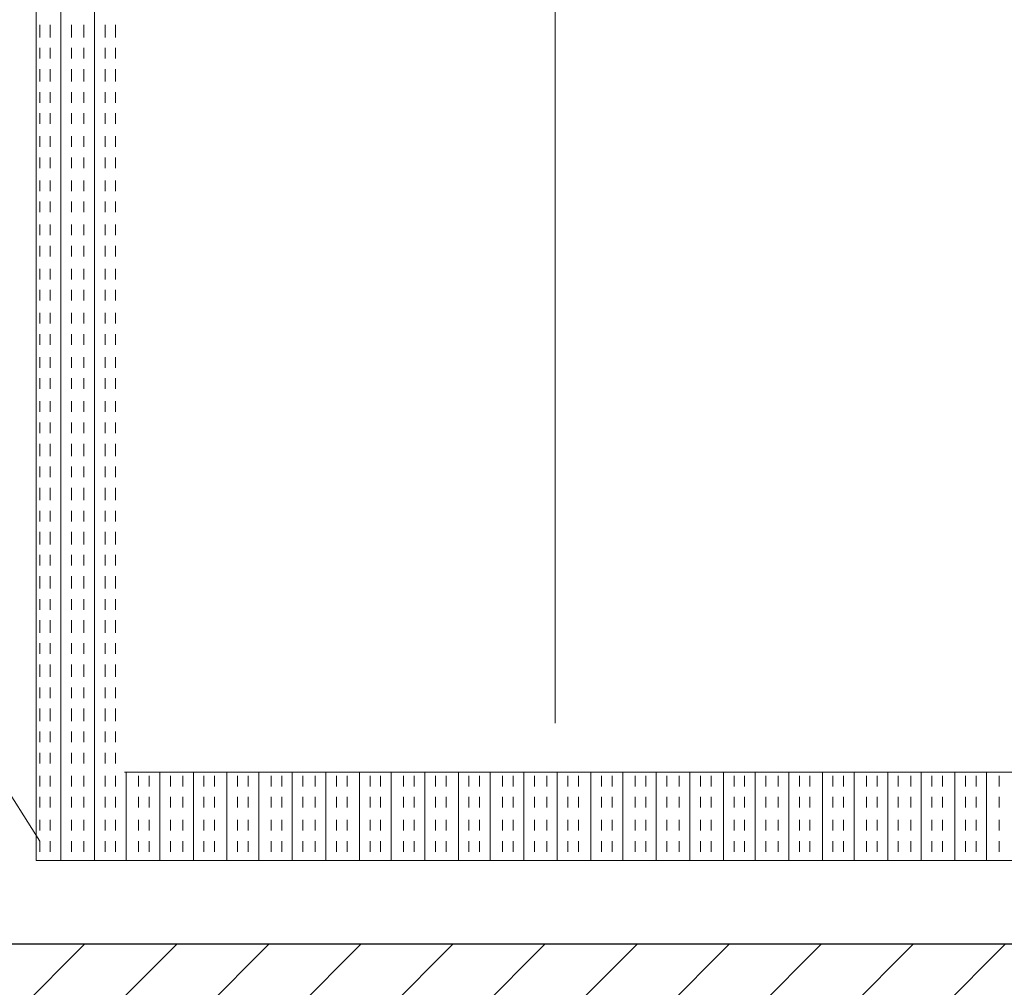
# Model space of a CAD drawing. Extents: x 3940905 to 4145695, y 925352 to 1109797.
# Tile 233 of 256: x 3981051 to 3981335, y 1097332 to 1097611. Entities that reach past the tile are written whole.
import ezdxf

# ---------------------------------------------------------------- set-up
doc = ezdxf.new("R2010")
doc.units = 0
doc.header["$LTSCALE"] = 750
doc.header["$MEASUREMENT"] = 0
doc.layers.add('CIVIL WALLS', color=7, linetype='CONTINUOUS', lineweight=30)
doc.layers.add('CKD Equipments', color=252, linetype='CONTINUOUS', lineweight=0)
doc.layers.add('S-Hatch_8', color=7, linetype='CONTINUOUS')

msp = doc.modelspace()

# ---------------------------------------------------------------- hatches: boundary and pattern name
at = {"layer": 'S-Hatch_8'}
h = msp.add_hatch(dxfattribs=at)
h.set_pattern_fill('ANSI31', color=6, scale=150)
h.set_pattern_definition([(45, (1520.703, 54286.193), (-13.25825215, 13.25825215), [])])
h.paths.add_polyline_path([(3978832.09, 1095539.54), (3978707.09, 1095539.54), (3978707.09, 1094658.28), (3978832.09, 1094658.28)], flags=16)
h.paths.add_polyline_path([(3978857.09, 1095564.54), (3978682.09, 1095564.54), (3978682.09, 1094633.28), (3978857.09, 1094633.28)])
h.paths.add_polyline_path([(3981958.19, 1097319.5), (3981958.19, 1097194.49), (3978832.09, 1097194.5), (3978832.09, 1096488.48), (3978707.09, 1096488.48), (3978707.09, 1097319.5)], flags=16)
h.paths.add_polyline_path([(3985258.04, 1096588.98), (3986909.38, 1096589), (3986909.38, 1096464), (3985258.04, 1096463.98)], flags=17)
h.paths.add_polyline_path([(3985258.04, 1096613.98), (3986934.38, 1096614), (3986934.38, 1096439), (3985258.04, 1096438.98)])
h.paths.add_polyline_path([(3986784.38, 1095258.74), (3986784.38, 1095688.98), (3986909.38, 1095688.98), (3986909.38, 1095258.74), (3987934.38, 1095258.74), (3987934.38, 1095133.64), (3985558.19, 1095133.59), (3985558.19, 1095258.69)], flags=16)
h.paths.add_polyline_path([(3986759.38, 1095283.64), (3986759.38, 1095688.98), (3986934.38, 1095688.98), (3986934.38, 1095283.64), (3987959.38, 1095283.64), (3987959.38, 1095108.64), (3985558.19, 1095108.64), (3985558.19, 1095283.64)])
h.paths.add_polyline_path([(3990749, 1095744.14), (3990747.45, 1098019.68), (3990636.52, 1098019.44), (3990636.52, 1096994.44), (3989309.38, 1096994.44), (3989309.38, 1098078.44), (3989184.38, 1098078.44), (3989184.38, 1094831.38), (3989309.38, 1094831.38), (3989309.38, 1096869.44), (3990636.52, 1096869.44), (3990636.51, 1095868.9), (3990109.32, 1095868.93), (3990109.32, 1095743.93)], flags=17)
h.paths.add_polyline_path([(3990747.43, 1098044.44), (3990611.52, 1098044.44), (3990611.52, 1097019.44), (3989334.38, 1097019.44), (3989334.38, 1098103.44), (3989159.38, 1098103.44), (3989159.38, 1094806.38), (3989334.38, 1094806.38), (3989334.38, 1096844.44), (3990611.52, 1096844.44), (3990611.51, 1095893.9), (3990084.32, 1095893.93), (3990084.32, 1095718.93), (3990749.02, 1095719.38)])
h.paths.add_polyline_path([(3989309.38, 1099092.27), (3989675.97, 1099092.27), (3989675.97, 1099217.27), (3989185.81, 1099217.27), (3989185.81, 1098878.43), (3989309.38, 1098878.43)], flags=16)
h.paths.add_polyline_path([(3989334.38, 1099067.27), (3989675.97, 1099067.27), (3989675.97, 1099242.27), (3989159.33, 1099242.27), (3989159.38, 1098853.43), (3989334.38, 1098853.43)])
h.paths.add_polyline_path([(3987303.88, 1099092.27), (3987303.88, 1102053.43), (3987428.88, 1102053.43), (3987428.88, 1099217.27), (3988233.49, 1099217.27), (3988233.49, 1099092.27)], flags=16)
h.paths.add_polyline_path([(3987278.88, 1099067.27), (3987278.88, 1102078.43), (3987453.88, 1102078.43), (3987453.88, 1099242.27), (3988258.49, 1099242.27), (3988258.49, 1099067.27)])
h.paths.add_polyline_path([(3981479.19, 1097344.5), (3981479.19, 1097319.5), (3981359.19, 1097319.5), (3981359.19, 1097344.5), (3978682.09, 1097344.5), (3978682.09, 1096463.48), (3978857.09, 1096463.48), (3978857.09, 1097169.5), (3981958.19, 1097168.95), (3981958.19, 1097344.5)])

# ---------------------------------------------------------------- linework, layer by layer
at = {"layer": 'CIVIL WALLS', "color": 6}
msp.add_lwpolyline([(3981479.19, 1097344.5), (3981629.19, 1097344.5), (3981958.19, 1097344.5), (3981958.19, 1097168.95), (3978857.09, 1097169.5), (3978857.09, 1096463.48), (3978682.09, 1096463.48), (3978682.09, 1097344.5), (3981359.19, 1097344.5)], dxfattribs=at)
at = {"layer": 'CKD Equipments', "color": 252, "true_color": 0x989898}
for p, q in [((3981055.68, 1097882.91), (3981055.68, 1097368.5)), ((3981205.12, 1097872.14), (3981205.12, 1097408.1)), ((3981056.69, 1097374.1), (3980815.95, 1097755.12)), ((3981081.12, 1097393.94), (3981579.75, 1097393.94)), ((3981055.68, 1097368.5), (3981605.19, 1097368.5))]:
    msp.add_line(p, q, dxfattribs=at)
at = {"layer": 'CKD Equipments', "color": 4, "true_color": 0x00ffff}
for p, q in [((3981062.8, 1097882.91), (3981062.8, 1097368.5)), ((3981072.47, 1097882.91), (3981072.47, 1097368.5)), ((3981056.69, 1097609.17), (3981056.69, 1097605.61)), ((3981059.75, 1097609.17), (3981059.75, 1097605.61)), ((3981065.85, 1097609.17), (3981065.85, 1097605.61)), ((3981069.41, 1097609.17), (3981069.41, 1097605.61)), ((3981075.52, 1097609.17), (3981075.52, 1097605.61)), ((3981078.57, 1097609.17), (3981078.57, 1097605.61)), ((3981056.69, 1097602.55), (3981056.69, 1097599.5)), ((3981059.75, 1097602.55), (3981059.75, 1097599.5)), ((3981065.85, 1097602.55), (3981065.85, 1097599.5)), ((3981069.41, 1097602.55), (3981069.41, 1097599.5)), ((3981075.52, 1097602.55), (3981075.52, 1097599.5)), ((3981078.57, 1097602.55), (3981078.57, 1097599.5)), ((3981056.69, 1097596.45), (3981056.69, 1097592.89)), ((3981059.75, 1097596.45), (3981059.75, 1097592.89)), ((3981065.85, 1097596.45), (3981065.85, 1097592.89)), ((3981069.41, 1097596.45), (3981069.41, 1097592.89)), ((3981075.52, 1097596.45), (3981075.52, 1097592.89)), ((3981078.57, 1097596.45), (3981078.57, 1097592.89)), ((3981056.69, 1097589.83), (3981056.69, 1097586.78)), ((3981059.75, 1097589.83), (3981059.75, 1097586.78)), ((3981065.85, 1097589.83), (3981065.85, 1097586.78)), ((3981069.41, 1097589.83), (3981069.41, 1097586.78)), ((3981075.52, 1097589.83), (3981075.52, 1097586.78)), ((3981078.57, 1097589.83), (3981078.57, 1097586.78)), ((3981056.69, 1097583.73), (3981056.69, 1097580.67)), ((3981059.75, 1097583.73), (3981059.75, 1097580.67)), ((3981065.85, 1097583.73), (3981065.85, 1097580.67)), ((3981069.41, 1097583.73), (3981069.41, 1097580.67)), ((3981075.52, 1097583.73), (3981075.52, 1097580.67)), ((3981078.57, 1097583.73), (3981078.57, 1097580.67)), ((3981056.69, 1097577.11), (3981056.69, 1097574.06)), ((3981059.75, 1097577.11), (3981059.75, 1097574.06)), ((3981065.85, 1097577.11), (3981065.85, 1097574.06)), ((3981069.41, 1097577.11), (3981069.41, 1097574.06)), ((3981075.52, 1097577.11), (3981075.52, 1097574.06)), ((3981078.57, 1097577.11), (3981078.57, 1097574.06)), ((3981056.69, 1097571.01), (3981056.69, 1097567.95)), ((3981059.75, 1097571.01), (3981059.75, 1097567.95)), ((3981065.85, 1097571.01), (3981065.85, 1097567.95)), ((3981069.41, 1097571.01), (3981069.41, 1097567.95)), ((3981075.52, 1097571.01), (3981075.52, 1097567.95)), ((3981078.57, 1097571.01), (3981078.57, 1097567.95)), ((3981056.69, 1097564.39), (3981056.69, 1097561.34)), ((3981059.75, 1097564.39), (3981059.75, 1097561.34)), ((3981065.85, 1097564.39), (3981065.85, 1097561.34)), ((3981069.41, 1097564.39), (3981069.41, 1097561.34)), ((3981075.52, 1097564.39), (3981075.52, 1097561.34)), ((3981078.57, 1097564.39), (3981078.57, 1097561.34)), ((3981056.69, 1097558.29), (3981056.69, 1097555.23)), ((3981059.75, 1097558.29), (3981059.75, 1097555.23)), ((3981065.85, 1097558.29), (3981065.85, 1097555.23)), ((3981069.41, 1097558.29), (3981069.41, 1097555.23)), ((3981075.52, 1097558.29), (3981075.52, 1097555.23)), ((3981078.57, 1097558.29), (3981078.57, 1097555.23)), ((3981056.69, 1097551.67), (3981056.69, 1097548.62)), ((3981059.75, 1097551.67), (3981059.75, 1097548.62)), ((3981065.85, 1097551.67), (3981065.85, 1097548.62)), ((3981069.41, 1097551.67), (3981069.41, 1097548.62)), ((3981075.52, 1097551.67), (3981075.52, 1097548.62)), ((3981078.57, 1097551.67), (3981078.57, 1097548.62)), ((3981056.69, 1097545.57), (3981056.69, 1097542.51)), ((3981059.75, 1097545.57), (3981059.75, 1097542.51)), ((3981065.85, 1097545.57), (3981065.85, 1097542.51)), ((3981069.41, 1097545.57), (3981069.41, 1097542.51)), ((3981075.52, 1097545.57), (3981075.52, 1097542.51)), ((3981078.57, 1097545.57), (3981078.57, 1097542.51)), ((3981056.69, 1097538.95), (3981056.69, 1097535.9)), ((3981059.75, 1097538.95), (3981059.75, 1097535.9)), ((3981065.85, 1097538.95), (3981065.85, 1097535.9)), ((3981069.41, 1097538.95), (3981069.41, 1097535.9)), ((3981075.52, 1097538.95), (3981075.52, 1097535.9)), ((3981078.57, 1097538.95), (3981078.57, 1097535.9)), ((3981056.69, 1097532.85), (3981056.69, 1097529.79)), ((3981059.75, 1097532.85), (3981059.75, 1097529.79)), ((3981065.85, 1097532.85), (3981065.85, 1097529.79)), ((3981069.41, 1097532.85), (3981069.41, 1097529.79)), ((3981075.52, 1097532.85), (3981075.52, 1097529.79)), ((3981078.57, 1097532.85), (3981078.57, 1097529.79)), ((3981056.69, 1097526.23), (3981056.69, 1097523.18)), ((3981059.75, 1097526.23), (3981059.75, 1097523.18)), ((3981065.85, 1097526.23), (3981065.85, 1097523.18)), ((3981069.41, 1097526.23), (3981069.41, 1097523.18)), ((3981075.52, 1097526.23), (3981075.52, 1097523.18)), ((3981078.57, 1097526.23), (3981078.57, 1097523.18)), ((3981056.69, 1097520.13), (3981056.69, 1097517.07)), ((3981059.75, 1097520.13), (3981059.75, 1097517.07)), ((3981065.85, 1097520.13), (3981065.85, 1097517.07)), ((3981069.41, 1097520.13), (3981069.41, 1097517.07)), ((3981075.52, 1097520.13), (3981075.52, 1097517.07)), ((3981078.57, 1097520.13), (3981078.57, 1097517.07)), ((3981056.69, 1097513.51), (3981056.69, 1097510.46)), ((3981059.75, 1097513.51), (3981059.75, 1097510.46)), ((3981065.85, 1097513.51), (3981065.85, 1097510.46)), ((3981069.41, 1097513.51), (3981069.41, 1097510.46)), ((3981075.52, 1097513.51), (3981075.52, 1097510.46)), ((3981078.57, 1097513.51), (3981078.57, 1097510.46)), ((3981056.69, 1097507.41), (3981056.69, 1097504.35)), ((3981059.75, 1097507.41), (3981059.75, 1097504.35)), ((3981065.85, 1097507.41), (3981065.85, 1097504.35)), ((3981069.41, 1097507.41), (3981069.41, 1097504.35)), ((3981075.52, 1097507.41), (3981075.52, 1097504.35)), ((3981078.57, 1097507.41), (3981078.57, 1097504.35)), ((3981056.69, 1097500.79), (3981056.69, 1097497.74)), ((3981059.75, 1097500.79), (3981059.75, 1097497.74)), ((3981065.85, 1097500.79), (3981065.85, 1097497.74)), ((3981069.41, 1097500.79), (3981069.41, 1097497.74)), ((3981075.52, 1097500.79), (3981075.52, 1097497.74)), ((3981078.57, 1097500.79), (3981078.57, 1097497.74)), ((3981056.69, 1097494.69), (3981056.69, 1097491.63)), ((3981059.75, 1097494.69), (3981059.75, 1097491.63)), ((3981065.85, 1097494.69), (3981065.85, 1097491.63)), ((3981069.41, 1097494.69), (3981069.41, 1097491.63)), ((3981075.52, 1097494.69), (3981075.52, 1097491.63)), ((3981078.57, 1097494.69), (3981078.57, 1097491.63)), ((3981056.69, 1097488.58), (3981056.69, 1097485.02)), ((3981059.75, 1097488.58), (3981059.75, 1097485.02)), ((3981065.85, 1097488.58), (3981065.85, 1097485.02)), ((3981069.41, 1097488.58), (3981069.41, 1097485.02)), ((3981075.52, 1097488.58), (3981075.52, 1097485.02)), ((3981078.57, 1097488.58), (3981078.57, 1097485.02)), ((3981056.69, 1097481.97), (3981056.69, 1097478.91)), ((3981059.75, 1097481.97), (3981059.75, 1097478.91)), ((3981065.85, 1097481.97), (3981065.85, 1097478.91)), ((3981069.41, 1097481.97), (3981069.41, 1097478.91)), ((3981075.52, 1097481.97), (3981075.52, 1097478.91)), ((3981078.57, 1097481.97), (3981078.57, 1097478.91)), ((3981056.69, 1097475.86), (3981056.69, 1097472.3)), ((3981059.75, 1097475.86), (3981059.75, 1097472.3)), ((3981065.85, 1097475.86), (3981065.85, 1097472.3)), ((3981069.41, 1097475.86), (3981069.41, 1097472.3)), ((3981075.52, 1097475.86), (3981075.52, 1097472.3)), ((3981078.57, 1097475.86), (3981078.57, 1097472.3)), ((3981056.69, 1097469.24), (3981056.69, 1097466.19)), ((3981059.75, 1097469.24), (3981059.75, 1097466.19)), ((3981065.85, 1097469.24), (3981065.85, 1097466.19)), ((3981069.41, 1097469.24), (3981069.41, 1097466.19)), ((3981075.52, 1097469.24), (3981075.52, 1097466.19)), ((3981078.57, 1097469.24), (3981078.57, 1097466.19)), ((3981056.69, 1097463.14), (3981056.69, 1097459.58)), ((3981059.75, 1097463.14), (3981059.75, 1097459.58)), ((3981065.85, 1097463.14), (3981065.85, 1097459.58)), ((3981069.41, 1097463.14), (3981069.41, 1097459.58)), ((3981075.52, 1097463.14), (3981075.52, 1097459.58)), ((3981078.57, 1097463.14), (3981078.57, 1097459.58)), ((3981056.69, 1097456.52), (3981056.69, 1097453.47)), ((3981059.75, 1097456.52), (3981059.75, 1097453.47)), ((3981065.85, 1097456.52), (3981065.85, 1097453.47)), ((3981069.41, 1097456.52), (3981069.41, 1097453.47)), ((3981075.52, 1097456.52), (3981075.52, 1097453.47)), ((3981078.57, 1097456.52), (3981078.57, 1097453.47)), ((3981056.69, 1097450.42), (3981056.69, 1097446.86)), ((3981059.75, 1097450.42), (3981059.75, 1097446.86)), ((3981065.85, 1097450.42), (3981065.85, 1097446.86)), ((3981069.41, 1097450.42), (3981069.41, 1097446.86)), ((3981075.52, 1097450.42), (3981075.52, 1097446.86)), ((3981078.57, 1097450.42), (3981078.57, 1097446.86)), ((3981056.69, 1097443.8), (3981056.69, 1097440.75)), ((3981059.75, 1097443.8), (3981059.75, 1097440.75)), ((3981065.85, 1097443.8), (3981065.85, 1097440.75)), ((3981069.41, 1097443.8), (3981069.41, 1097440.75)), ((3981075.52, 1097443.8), (3981075.52, 1097440.75)), ((3981078.57, 1097443.8), (3981078.57, 1097440.75)), ((3981056.69, 1097437.7), (3981056.69, 1097434.14)), ((3981059.75, 1097437.7), (3981059.75, 1097434.14)), ((3981065.85, 1097437.7), (3981065.85, 1097434.14)), ((3981069.41, 1097437.7), (3981069.41, 1097434.14)), ((3981075.52, 1097437.7), (3981075.52, 1097434.14)), ((3981078.57, 1097437.7), (3981078.57, 1097434.14)), ((3981056.69, 1097431.08), (3981056.69, 1097428.03)), ((3981059.75, 1097431.08), (3981059.75, 1097428.03)), ((3981065.85, 1097431.08), (3981065.85, 1097428.03)), ((3981069.41, 1097431.08), (3981069.41, 1097428.03)), ((3981075.52, 1097431.08), (3981075.52, 1097428.03)), ((3981078.57, 1097431.08), (3981078.57, 1097428.03)), ((3981056.69, 1097424.98), (3981056.69, 1097421.42)), ((3981059.75, 1097424.98), (3981059.75, 1097421.42)), ((3981065.85, 1097424.98), (3981065.85, 1097421.42)), ((3981069.41, 1097424.98), (3981069.41, 1097421.42)), ((3981075.52, 1097424.98), (3981075.52, 1097421.42)), ((3981078.57, 1097424.98), (3981078.57, 1097421.42)), ((3981056.69, 1097418.36), (3981056.69, 1097415.31)), ((3981059.75, 1097418.36), (3981059.75, 1097415.31)), ((3981065.85, 1097418.36), (3981065.85, 1097415.31)), ((3981069.41, 1097418.36), (3981069.41, 1097415.31)), ((3981075.52, 1097418.36), (3981075.52, 1097415.31)), ((3981078.57, 1097418.36), (3981078.57, 1097415.31)), ((3981056.69, 1097412.26), (3981056.69, 1097408.7)), ((3981059.75, 1097412.26), (3981059.75, 1097408.7)), ((3981065.85, 1097412.26), (3981065.85, 1097408.7)), ((3981069.41, 1097412.26), (3981069.41, 1097408.7)), ((3981075.52, 1097412.26), (3981075.52, 1097408.7)), ((3981078.57, 1097412.26), (3981078.57, 1097408.7)), ((3981056.69, 1097405.64), (3981056.69, 1097402.59)), ((3981059.75, 1097405.64), (3981059.75, 1097402.59)), ((3981065.85, 1097405.64), (3981065.85, 1097402.59)), ((3981069.41, 1097405.64), (3981069.41, 1097402.59)), ((3981075.52, 1097405.64), (3981075.52, 1097402.59)), ((3981078.57, 1097405.64), (3981078.57, 1097402.59)), ((3981056.69, 1097399.54), (3981056.69, 1097396.48)), ((3981059.75, 1097399.54), (3981059.75, 1097396.48)), ((3981065.85, 1097399.54), (3981065.85, 1097396.48)), ((3981069.41, 1097399.54), (3981069.41, 1097396.48)), ((3981075.52, 1097399.54), (3981075.52, 1097396.48)), ((3981078.57, 1097399.54), (3981078.57, 1097396.48)), ((3981056.69, 1097392.92), (3981056.69, 1097389.87)), ((3981059.75, 1097392.92), (3981059.75, 1097389.87)), ((3981065.85, 1097392.92), (3981065.85, 1097389.87)), ((3981069.41, 1097392.92), (3981069.41, 1097389.87)), ((3981075.52, 1097392.92), (3981075.52, 1097389.87)), ((3981078.57, 1097392.92), (3981078.57, 1097389.87)), ((3981081.62, 1097393.94), (3981081.62, 1097368.5)), ((3981085.19, 1097392.92), (3981085.19, 1097389.87)), ((3981088.24, 1097392.92), (3981088.24, 1097389.87)), ((3981091.29, 1097393.94), (3981091.29, 1097368.5)), ((3981094.34, 1097392.92), (3981094.34, 1097389.87)), ((3981097.91, 1097392.92), (3981097.91, 1097389.87)), ((3981100.96, 1097393.94), (3981100.96, 1097368.5)), ((3981104.01, 1097392.92), (3981104.01, 1097389.87)), ((3981107.07, 1097392.92), (3981107.07, 1097389.87)), ((3981110.63, 1097393.94), (3981110.63, 1097368.5)), ((3981113.68, 1097392.92), (3981113.68, 1097389.87)), ((3981116.73, 1097392.92), (3981116.73, 1097389.87)), ((3981119.79, 1097393.94), (3981119.79, 1097368.5)), ((3981123.35, 1097392.92), (3981123.35, 1097389.87)), ((3981126.4, 1097392.92), (3981126.4, 1097389.87)), ((3981129.45, 1097393.94), (3981129.45, 1097368.5)), ((3981132.51, 1097392.92), (3981132.51, 1097389.87)), ((3981136.07, 1097392.92), (3981136.07, 1097389.87)), ((3981139.12, 1097393.94), (3981139.12, 1097368.5)), ((3981142.17, 1097392.92), (3981142.17, 1097389.87)), ((3981145.23, 1097392.92), (3981145.23, 1097389.87)), ((3981148.79, 1097393.94), (3981148.79, 1097368.5)), ((3981151.84, 1097392.92), (3981151.84, 1097389.87)), ((3981154.89, 1097392.92), (3981154.89, 1097389.87)), ((3981157.95, 1097393.94), (3981157.95, 1097368.5)), ((3981161.51, 1097392.92), (3981161.51, 1097389.87)), ((3981164.56, 1097392.92), (3981164.56, 1097389.87)), ((3981167.61, 1097393.94), (3981167.61, 1097368.5)), ((3981170.67, 1097392.92), (3981170.67, 1097389.87)), ((3981173.72, 1097392.92), (3981173.72, 1097389.87)), ((3981177.28, 1097393.94), (3981177.28, 1097368.5)), ((3981180.33, 1097392.92), (3981180.33, 1097389.87)), ((3981183.39, 1097392.92), (3981183.39, 1097389.87)), ((3981186.44, 1097393.94), (3981186.44, 1097368.5)), ((3981190, 1097392.92), (3981190, 1097389.87)), ((3981193.05, 1097392.92), (3981193.05, 1097389.87)), ((3981196.11, 1097393.94), (3981196.11, 1097368.5)), ((3981199.16, 1097392.92), (3981199.16, 1097389.87)), ((3981202.72, 1097392.92), (3981202.72, 1097389.87)), ((3981205.77, 1097393.94), (3981205.77, 1097368.5)), ((3981208.83, 1097392.92), (3981208.83, 1097389.87)), ((3981211.88, 1097392.92), (3981211.88, 1097389.87)), ((3981215.44, 1097393.94), (3981215.44, 1097368.5)), ((3981218.5, 1097392.92), (3981218.5, 1097389.87)), ((3981221.55, 1097392.92), (3981221.55, 1097389.87)), ((3981224.6, 1097393.94), (3981224.6, 1097368.5)), ((3981228.16, 1097392.92), (3981228.16, 1097389.87)), ((3981231.22, 1097392.92), (3981231.22, 1097389.87)), ((3981234.27, 1097393.94), (3981234.27, 1097368.5)), ((3981237.32, 1097392.92), (3981237.32, 1097389.87)), ((3981240.88, 1097392.92), (3981240.88, 1097389.87)), ((3981243.94, 1097393.94), (3981243.94, 1097368.5)), ((3981246.99, 1097392.92), (3981246.99, 1097389.87)), ((3981250.04, 1097392.92), (3981250.04, 1097389.87)), ((3981253.6, 1097393.94), (3981253.6, 1097368.5)), ((3981256.66, 1097392.92), (3981256.66, 1097389.87)), ((3981259.71, 1097392.92), (3981259.71, 1097389.87)), ((3981262.76, 1097393.94), (3981262.76, 1097368.5)), ((3981265.81, 1097392.92), (3981265.81, 1097389.87)), ((3981269.38, 1097392.92), (3981269.38, 1097389.87)), ((3981272.43, 1097393.94), (3981272.43, 1097368.5)), ((3981275.48, 1097392.92), (3981275.48, 1097389.87)), ((3981278.53, 1097392.92), (3981278.53, 1097389.87)), ((3981282.1, 1097393.94), (3981282.1, 1097368.5)), ((3981285.15, 1097392.92), (3981285.15, 1097389.87)), ((3981288.2, 1097392.92), (3981288.2, 1097389.87)), ((3981291.26, 1097393.94), (3981291.26, 1097368.5)), ((3981294.82, 1097392.92), (3981294.82, 1097389.87)), ((3981297.87, 1097392.92), (3981297.87, 1097389.87)), ((3981300.92, 1097393.94), (3981300.92, 1097368.5)), ((3981303.98, 1097392.92), (3981303.98, 1097389.87)), ((3981307.54, 1097392.92), (3981307.54, 1097389.87)), ((3981310.59, 1097393.94), (3981310.59, 1097368.5)), ((3981313.64, 1097392.92), (3981313.64, 1097389.87)), ((3981316.7, 1097392.92), (3981316.7, 1097389.87)), ((3981320.26, 1097393.94), (3981320.26, 1097368.5)), ((3981323.31, 1097392.92), (3981323.31, 1097389.87)), ((3981326.36, 1097392.92), (3981326.36, 1097389.87)), ((3981329.42, 1097393.94), (3981329.42, 1097368.5)), ((3981332.98, 1097392.92), (3981332.98, 1097389.87)), ((3981056.69, 1097386.82), (3981056.69, 1097383.76)), ((3981059.75, 1097386.82), (3981059.75, 1097383.76)), ((3981065.85, 1097386.82), (3981065.85, 1097383.76)), ((3981069.41, 1097386.82), (3981069.41, 1097383.76)), ((3981075.52, 1097386.82), (3981075.52, 1097383.76)), ((3981078.57, 1097386.82), (3981078.57, 1097383.76)), ((3981085.19, 1097386.82), (3981085.19, 1097383.76)), ((3981088.24, 1097386.82), (3981088.24, 1097383.76)), ((3981094.34, 1097386.82), (3981094.34, 1097383.76)), ((3981097.91, 1097386.82), (3981097.91, 1097383.76)), ((3981104.01, 1097386.82), (3981104.01, 1097383.76)), ((3981107.07, 1097386.82), (3981107.07, 1097383.76)), ((3981113.68, 1097386.82), (3981113.68, 1097383.76)), ((3981116.73, 1097386.82), (3981116.73, 1097383.76)), ((3981123.35, 1097386.82), (3981123.35, 1097383.76)), ((3981126.4, 1097386.82), (3981126.4, 1097383.76)), ((3981132.51, 1097386.82), (3981132.51, 1097383.76)), ((3981136.07, 1097386.82), (3981136.07, 1097383.76)), ((3981142.17, 1097386.82), (3981142.17, 1097383.76)), ((3981145.23, 1097386.82), (3981145.23, 1097383.76)), ((3981151.84, 1097386.82), (3981151.84, 1097383.76)), ((3981154.89, 1097386.82), (3981154.89, 1097383.76)), ((3981161.51, 1097386.82), (3981161.51, 1097383.76)), ((3981164.56, 1097386.82), (3981164.56, 1097383.76)), ((3981170.67, 1097386.82), (3981170.67, 1097383.76)), ((3981173.72, 1097386.82), (3981173.72, 1097383.76)), ((3981180.33, 1097386.82), (3981180.33, 1097383.76)), ((3981183.39, 1097386.82), (3981183.39, 1097383.76)), ((3981190, 1097386.82), (3981190, 1097383.76)), ((3981193.05, 1097386.82), (3981193.05, 1097383.76)), ((3981199.16, 1097386.82), (3981199.16, 1097383.76)), ((3981202.72, 1097386.82), (3981202.72, 1097383.76)), ((3981208.83, 1097386.82), (3981208.83, 1097383.76)), ((3981211.88, 1097386.82), (3981211.88, 1097383.76)), ((3981218.5, 1097386.82), (3981218.5, 1097383.76)), ((3981221.55, 1097386.82), (3981221.55, 1097383.76)), ((3981228.16, 1097386.82), (3981228.16, 1097383.76)), ((3981231.22, 1097386.82), (3981231.22, 1097383.76)), ((3981237.32, 1097386.82), (3981237.32, 1097383.76)), ((3981240.88, 1097386.82), (3981240.88, 1097383.76)), ((3981246.99, 1097386.82), (3981246.99, 1097383.76)), ((3981250.04, 1097386.82), (3981250.04, 1097383.76)), ((3981256.66, 1097386.82), (3981256.66, 1097383.76)), ((3981259.71, 1097386.82), (3981259.71, 1097383.76)), ((3981265.81, 1097386.82), (3981265.81, 1097383.76)), ((3981269.38, 1097386.82), (3981269.38, 1097383.76)), ((3981275.48, 1097386.82), (3981275.48, 1097383.76)), ((3981278.53, 1097386.82), (3981278.53, 1097383.76)), ((3981285.15, 1097386.82), (3981285.15, 1097383.76)), ((3981288.2, 1097386.82), (3981288.2, 1097383.76)), ((3981294.82, 1097386.82), (3981294.82, 1097383.76)), ((3981297.87, 1097386.82), (3981297.87, 1097383.76)), ((3981303.98, 1097386.82), (3981303.98, 1097383.76)), ((3981307.54, 1097386.82), (3981307.54, 1097383.76)), ((3981313.64, 1097386.82), (3981313.64, 1097383.76)), ((3981316.7, 1097386.82), (3981316.7, 1097383.76)), ((3981323.31, 1097386.82), (3981323.31, 1097383.76)), ((3981326.36, 1097386.82), (3981326.36, 1097383.76)), ((3981332.98, 1097386.82), (3981332.98, 1097383.76)), ((3981056.69, 1097380.2), (3981056.69, 1097377.15)), ((3981059.75, 1097380.2), (3981059.75, 1097377.15)), ((3981065.85, 1097380.2), (3981065.85, 1097377.15)), ((3981069.41, 1097380.2), (3981069.41, 1097377.15)), ((3981075.52, 1097380.2), (3981075.52, 1097377.15)), ((3981078.57, 1097380.2), (3981078.57, 1097377.15)), ((3981085.19, 1097380.2), (3981085.19, 1097377.15)), ((3981088.24, 1097380.2), (3981088.24, 1097377.15)), ((3981094.34, 1097380.2), (3981094.34, 1097377.15)), ((3981097.91, 1097380.2), (3981097.91, 1097377.15)), ((3981104.01, 1097380.2), (3981104.01, 1097377.15)), ((3981107.07, 1097380.2), (3981107.07, 1097377.15)), ((3981113.68, 1097380.2), (3981113.68, 1097377.15)), ((3981116.73, 1097380.2), (3981116.73, 1097377.15)), ((3981123.35, 1097380.2), (3981123.35, 1097377.15)), ((3981126.4, 1097380.2), (3981126.4, 1097377.15)), ((3981132.51, 1097380.2), (3981132.51, 1097377.15)), ((3981136.07, 1097380.2), (3981136.07, 1097377.15)), ((3981142.17, 1097380.2), (3981142.17, 1097377.15)), ((3981145.23, 1097380.2), (3981145.23, 1097377.15)), ((3981151.84, 1097380.2), (3981151.84, 1097377.15)), ((3981154.89, 1097380.2), (3981154.89, 1097377.15)), ((3981161.51, 1097380.2), (3981161.51, 1097377.15)), ((3981164.56, 1097380.2), (3981164.56, 1097377.15)), ((3981170.67, 1097380.2), (3981170.67, 1097377.15)), ((3981173.72, 1097380.2), (3981173.72, 1097377.15)), ((3981180.33, 1097380.2), (3981180.33, 1097377.15)), ((3981183.39, 1097380.2), (3981183.39, 1097377.15)), ((3981190, 1097380.2), (3981190, 1097377.15)), ((3981193.05, 1097380.2), (3981193.05, 1097377.15)), ((3981199.16, 1097380.2), (3981199.16, 1097377.15)), ((3981202.72, 1097380.2), (3981202.72, 1097377.15)), ((3981208.83, 1097380.2), (3981208.83, 1097377.15)), ((3981211.88, 1097380.2), (3981211.88, 1097377.15)), ((3981218.5, 1097380.2), (3981218.5, 1097377.15)), ((3981221.55, 1097380.2), (3981221.55, 1097377.15)), ((3981228.16, 1097380.2), (3981228.16, 1097377.15)), ((3981231.22, 1097380.2), (3981231.22, 1097377.15)), ((3981237.32, 1097380.2), (3981237.32, 1097377.15)), ((3981240.88, 1097380.2), (3981240.88, 1097377.15)), ((3981246.99, 1097380.2), (3981246.99, 1097377.15)), ((3981250.04, 1097380.2), (3981250.04, 1097377.15)), ((3981256.66, 1097380.2), (3981256.66, 1097377.15)), ((3981259.71, 1097380.2), (3981259.71, 1097377.15)), ((3981265.81, 1097380.2), (3981265.81, 1097377.15)), ((3981269.38, 1097380.2), (3981269.38, 1097377.15)), ((3981275.48, 1097380.2), (3981275.48, 1097377.15)), ((3981278.53, 1097380.2), (3981278.53, 1097377.15)), ((3981285.15, 1097380.2), (3981285.15, 1097377.15)), ((3981288.2, 1097380.2), (3981288.2, 1097377.15)), ((3981294.82, 1097380.2), (3981294.82, 1097377.15)), ((3981297.87, 1097380.2), (3981297.87, 1097377.15)), ((3981303.98, 1097380.2), (3981303.98, 1097377.15)), ((3981307.54, 1097380.2), (3981307.54, 1097377.15)), ((3981313.64, 1097380.2), (3981313.64, 1097377.15)), ((3981316.7, 1097380.2), (3981316.7, 1097377.15)), ((3981323.31, 1097380.2), (3981323.31, 1097377.15)), ((3981326.36, 1097380.2), (3981326.36, 1097377.15)), ((3981332.98, 1097380.2), (3981332.98, 1097377.15)), ((3981056.69, 1097374.1), (3981056.69, 1097371.04)), ((3981059.75, 1097374.1), (3981059.75, 1097371.04)), ((3981065.85, 1097374.1), (3981065.85, 1097371.04)), ((3981069.41, 1097374.1), (3981069.41, 1097371.04)), ((3981075.52, 1097374.1), (3981075.52, 1097371.04)), ((3981078.57, 1097374.1), (3981078.57, 1097371.04)), ((3981085.19, 1097374.1), (3981085.19, 1097371.04)), ((3981088.24, 1097374.1), (3981088.24, 1097371.04)), ((3981094.34, 1097374.1), (3981094.34, 1097371.04)), ((3981097.91, 1097374.1), (3981097.91, 1097371.04)), ((3981104.01, 1097374.1), (3981104.01, 1097371.04)), ((3981107.07, 1097374.1), (3981107.07, 1097371.04)), ((3981113.68, 1097374.1), (3981113.68, 1097371.04)), ((3981116.73, 1097374.1), (3981116.73, 1097371.04)), ((3981123.35, 1097374.1), (3981123.35, 1097371.04)), ((3981126.4, 1097374.1), (3981126.4, 1097371.04)), ((3981132.51, 1097374.1), (3981132.51, 1097371.04)), ((3981136.07, 1097374.1), (3981136.07, 1097371.04)), ((3981142.17, 1097374.1), (3981142.17, 1097371.04)), ((3981145.23, 1097374.1), (3981145.23, 1097371.04)), ((3981151.84, 1097374.1), (3981151.84, 1097371.04)), ((3981154.89, 1097374.1), (3981154.89, 1097371.04)), ((3981161.51, 1097374.1), (3981161.51, 1097371.04)), ((3981164.56, 1097374.1), (3981164.56, 1097371.04)), ((3981170.67, 1097374.1), (3981170.67, 1097371.04)), ((3981173.72, 1097374.1), (3981173.72, 1097371.04)), ((3981180.33, 1097374.1), (3981180.33, 1097371.04)), ((3981183.39, 1097374.1), (3981183.39, 1097371.04)), ((3981190, 1097374.1), (3981190, 1097371.04)), ((3981193.05, 1097374.1), (3981193.05, 1097371.04)), ((3981199.16, 1097374.1), (3981199.16, 1097371.04)), ((3981202.72, 1097374.1), (3981202.72, 1097371.04)), ((3981208.83, 1097374.1), (3981208.83, 1097371.04)), ((3981211.88, 1097374.1), (3981211.88, 1097371.04)), ((3981218.5, 1097374.1), (3981218.5, 1097371.04)), ((3981221.55, 1097374.1), (3981221.55, 1097371.04)), ((3981228.16, 1097374.1), (3981228.16, 1097371.04)), ((3981231.22, 1097374.1), (3981231.22, 1097371.04)), ((3981237.32, 1097374.1), (3981237.32, 1097371.04)), ((3981240.88, 1097374.1), (3981240.88, 1097371.04)), ((3981246.99, 1097374.1), (3981246.99, 1097371.04)), ((3981250.04, 1097374.1), (3981250.04, 1097371.04)), ((3981256.66, 1097374.1), (3981256.66, 1097371.04)), ((3981259.71, 1097374.1), (3981259.71, 1097371.04)), ((3981265.81, 1097374.1), (3981265.81, 1097371.04)), ((3981269.38, 1097374.1), (3981269.38, 1097371.04)), ((3981275.48, 1097374.1), (3981275.48, 1097371.04)), ((3981278.53, 1097374.1), (3981278.53, 1097371.04)), ((3981285.15, 1097374.1), (3981285.15, 1097371.04)), ((3981288.2, 1097374.1), (3981288.2, 1097371.04)), ((3981294.82, 1097374.1), (3981294.82, 1097371.04)), ((3981297.87, 1097374.1), (3981297.87, 1097371.04)), ((3981303.98, 1097374.1), (3981303.98, 1097371.04)), ((3981307.54, 1097374.1), (3981307.54, 1097371.04)), ((3981313.64, 1097374.1), (3981313.64, 1097371.04)), ((3981316.7, 1097374.1), (3981316.7, 1097371.04)), ((3981323.31, 1097374.1), (3981323.31, 1097371.04)), ((3981326.36, 1097374.1), (3981326.36, 1097371.04)), ((3981332.98, 1097374.1), (3981332.98, 1097371.04))]:
    msp.add_line(p, q, dxfattribs=at)

doc.saveas('drawing.dxf')
